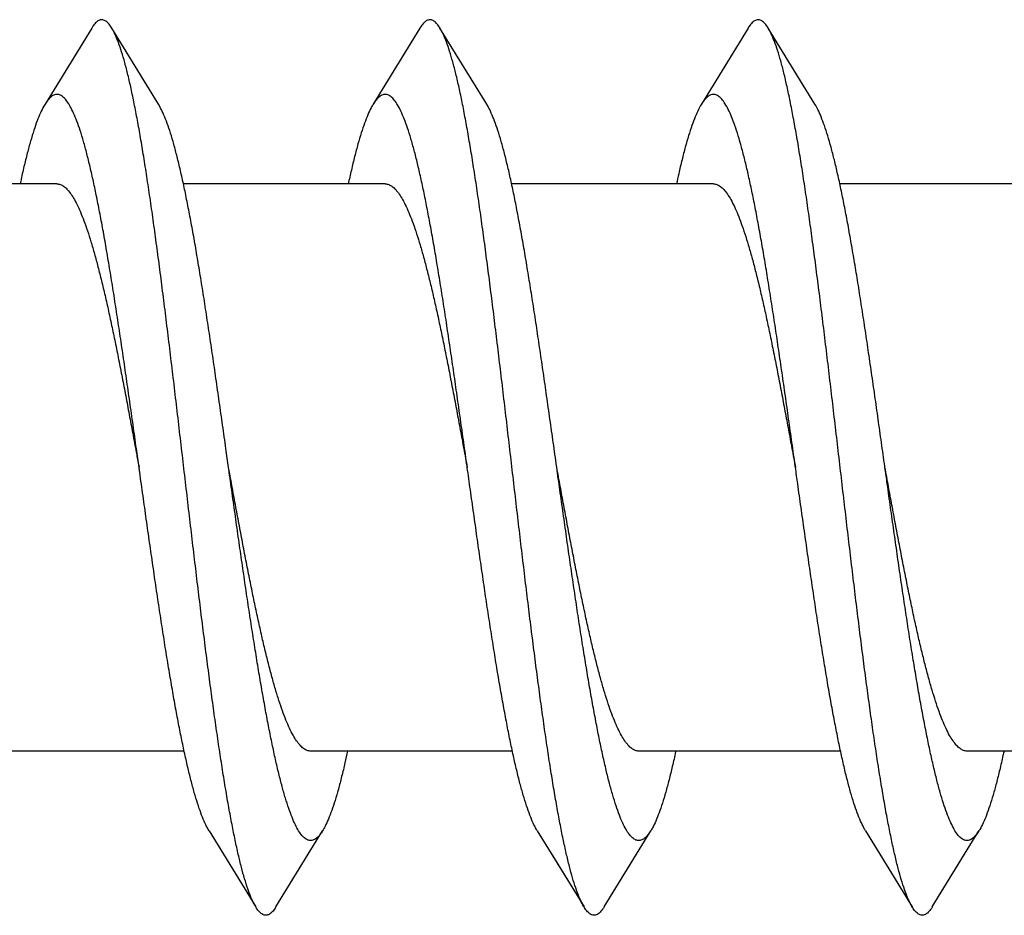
# Model space of a CAD drawing. Header units: millimetres. Extents: x 198 to 322, y 60 to 268.
# Tile 87 of 110: x 268.313 to 268.973, y 216.467 to 217.068. Entities that reach past the tile are written whole.
import ezdxf

# ---------------------------------------------------------------- set-up
doc = ezdxf.new("R2010")
doc.units = ezdxf.units.MM
doc.header["$LTSCALE"] = 30.734
doc.layers.get('0').update_dxf_attribs({"linetype": 'CONTINUOUS'})

msp = doc.modelspace()

# ---------------------------------------------------------------- linework, layer by layer
at = {"color": 7, "linetype": 'Continuous'}
for p, q in [((268.36106, 217.06196), (268.32976, 217.01093)), ((268.40582, 217.01093), (268.37451, 217.06196)), ((268.58106, 217.06196), (268.54976, 217.01093)), ((268.62582, 217.01093), (268.59451, 217.06196)), ((268.80106, 217.06196), (268.76976, 217.01093)), ((268.84582, 217.01093), (268.81451, 217.06196)), ((268.33779, 216.95748), (268.20256, 216.95748)), ((268.55779, 216.95748), (268.42256, 216.95748)), ((268.77779, 216.95748), (268.64256, 216.95748)), ((268.99779, 216.95748), (268.86255, 216.95748)), ((268.42302, 216.57748), (268.28779, 216.57748)), ((268.64302, 216.57748), (268.50779, 216.57748)), ((268.86302, 216.57748), (268.72779, 216.57748)), ((269.08302, 216.57748), (268.94779, 216.57748)), ((268.43976, 216.52402), (268.47106, 216.473)), ((268.48451, 216.473), (268.51582, 216.52402)), ((268.65976, 216.52402), (268.69106, 216.473)), ((268.70451, 216.473), (268.73582, 216.52402)), ((268.87976, 216.52402), (268.91106, 216.473)), ((268.92451, 216.473), (268.95582, 216.52402)), ((268.66878, 216.50935), (268.69106, 216.473))]:
    msp.add_line(p, q, dxfattribs=at)
for points, knots in [([(268.37451, 217.06196), (268.37396, 217.06287), (268.37281, 217.06455), (268.37082, 217.06655), (268.36853, 217.06762), (268.36614, 217.06735), (268.36394, 217.06585), (268.36232, 217.0639), (268.36139, 217.06249), (268.36106, 217.06196)], [0, 0, 0, 0, 0.00319941, 0.00609191, 0.00838415, 0.01050684, 0.01298871, 0.01618163, 0.01805808, 0.01805808, 0.01805808, 0.01805808]), ([(268.59451, 217.06196), (268.59392, 217.06294), (268.59272, 217.06467), (268.59065, 217.06667), (268.58835, 217.06765), (268.58596, 217.06727), (268.58378, 217.06569), (268.58222, 217.06377), (268.58134, 217.06241), (268.58106, 217.06196)], [0, 0, 0, 0, 0.00345099, 0.00628382, 0.0085452, 0.01068028, 0.01320537, 0.01645936, 0.01805742, 0.01805742, 0.01805742, 0.01805742]), ([(268.81451, 217.06196), (268.81449, 217.06199), (268.81385, 217.06304), (268.8126, 217.06482), (268.81048, 217.06679), (268.80816, 217.06767), (268.80578, 217.06719), (268.80361, 217.06553), (268.80212, 217.06363), (268.80129, 217.06233), (268.80106, 217.06196)], [0, 0, 0, 0, 0.00011556, 0.00369702, 0.00647387, 0.00870537, 0.01085454, 0.013429, 0.01674315, 0.0180569, 0.0180569, 0.0180569, 0.0180569]), ([(268.38112, 217.04599), (268.38047, 217.04808), (268.37917, 217.05192), (268.37709, 217.05712), (268.37549, 217.06034), (268.3746, 217.06181), (268.37451, 217.06196)], [0, 0, 0, 0, 0.00656594, 0.01216728, 0.0168042, 0.01731689, 0.01731689, 0.01731689, 0.01731689]), ([(268.69106, 216.473), (268.69059, 216.47377), (268.68933, 216.47606), (268.68744, 216.4803), (268.68536, 216.48602), (268.68326, 216.49275), (268.68117, 216.50049), (268.67907, 216.50919), (268.67697, 216.51883), (268.67486, 216.52938), (268.67276, 216.54079), (268.67065, 216.55302), (268.66854, 216.56604), (268.66644, 216.5798), (268.66433, 216.59423), (268.66222, 216.6093), (268.66011, 216.62494), (268.658, 216.6411), (268.65589, 216.65773), (268.65378, 216.67475), (268.65167, 216.69211), (268.64956, 216.70974), (268.64745, 216.72759), (268.64534, 216.74558), (268.64323, 216.76365), (268.64112, 216.78173), (268.63901, 216.79977), (268.6369, 216.81768), (268.63479, 216.83541), (268.63268, 216.8529), (268.63057, 216.87007), (268.62847, 216.88687), (268.62636, 216.90323), (268.62425, 216.91911), (268.62214, 216.93442), (268.62003, 216.94913), (268.61792, 216.96318), (268.61582, 216.97651), (268.61371, 216.98909), (268.6116, 217.00085), (268.6095, 217.01177), (268.6074, 217.0218), (268.6053, 217.0309), (268.6032, 217.03905), (268.6011, 217.04621), (268.59901, 217.05236), (268.59693, 217.05748), (268.59537, 217.06054), (268.59455, 217.0619), (268.59451, 217.06196)], [0, 0, 0, 0, 0.0027166, 0.0078309, 0.0139076, 0.0209657, 0.0289868, 0.0379374, 0.047814, 0.0585876, 0.0702037, 0.0826246, 0.0958364, 0.1097726, 0.1243636, 0.1395975, 0.1554134, 0.1717262, 0.1884906, 0.2056763, 0.2231918, 0.2409545, 0.2589511, 0.2771002, 0.2953041, 0.3135244, 0.3317157, 0.3497796, 0.3676388, 0.385279, 0.4026137, 0.4195515, 0.4360672, 0.4521085, 0.4675893, 0.4824518, 0.4966817, 0.5102058, 0.5229572, 0.5349241, 0.5460633, 0.5563182, 0.565661, 0.5740844, 0.5815509, 0.5880384, 0.5935619, 0.5981287, 0.5983237, 0.5983237, 0.5983237, 0.5983237]), ([(268.91106, 216.473), (268.91053, 216.47387), (268.90921, 216.4763), (268.90728, 216.4807), (268.9052, 216.4865), (268.9031, 216.49331), (268.90101, 216.50112), (268.89891, 216.5099), (268.8968, 216.51961), (268.8947, 216.53022), (268.89259, 216.5417), (268.89049, 216.554), (268.88838, 216.56708), (268.88627, 216.58088), (268.88417, 216.59537), (268.88206, 216.61048), (268.87995, 216.62617), (268.87784, 216.64237), (268.87573, 216.65902), (268.87362, 216.67607), (268.87151, 216.69346), (268.8694, 216.71111), (268.86729, 216.72897), (268.86518, 216.74697), (268.86307, 216.76504), (268.86096, 216.78312), (268.85885, 216.80115), (268.85674, 216.81905), (268.85463, 216.83677), (268.85252, 216.85423), (268.85041, 216.87138), (268.8483, 216.88815), (268.84619, 216.90447), (268.84409, 216.9203), (268.84198, 216.93558), (268.83987, 216.95024), (268.83776, 216.96423), (268.83565, 216.97751), (268.83355, 216.99002), (268.83144, 217.00172), (268.82934, 217.01257), (268.82724, 217.02253), (268.82513, 217.03156), (268.82304, 217.03963), (268.82094, 217.04672), (268.81885, 217.05279), (268.81678, 217.0578), (268.81528, 217.06071), (268.81451, 217.06196)], [0, 0, 0, 0, 0.0030733, 0.0082651, 0.0144188, 0.0215446, 0.0296402, 0.0386727, 0.0486088, 0.0594455, 0.0711352, 0.0836174, 0.0968756, 0.1108698, 0.1255261, 0.1407889, 0.1566432, 0.1730088, 0.1898011, 0.2070025, 0.2245489, 0.2423456, 0.2603351, 0.2784913, 0.2967181, 0.3149259, 0.3330998, 0.3511624, 0.3690163, 0.3866157, 0.4039251, 0.420851, 0.4373168, 0.4533108, 0.4687579, 0.4835768, 0.4977403, 0.5112108, 0.5239166, 0.5358082, 0.546878, 0.5570727, 0.5663448, 0.5746884, 0.5820833, 0.5885026, 0.5939452, 0.5983235, 0.5983235, 0.5983235, 0.5983235]), ([(268.47106, 216.473), (268.47065, 216.47367), (268.46945, 216.47583), (268.4676, 216.4799), (268.46552, 216.48554), (268.46342, 216.4922), (268.46133, 216.49986), (268.45923, 216.50848), (268.45713, 216.51806), (268.45502, 216.52853), (268.45292, 216.53988), (268.45081, 216.55205), (268.44871, 216.56502), (268.4466, 216.57871), (268.44449, 216.5931), (268.44238, 216.60812), (268.44027, 216.62372), (268.43816, 216.63984), (268.43606, 216.65643), (268.43395, 216.67343), (268.43184, 216.69076), (268.42973, 216.70838), (268.42762, 216.72621), (268.42551, 216.74419), (268.4234, 216.76226), (268.42129, 216.78034), (268.41918, 216.79838), (268.41707, 216.81631), (268.41496, 216.83406), (268.41285, 216.85156), (268.41074, 216.86876), (268.40863, 216.88559), (268.40652, 216.90199), (268.40441, 216.9179), (268.4023, 216.93326), (268.40019, 216.94802), (268.39808, 216.96212), (268.39598, 216.97552), (268.39387, 216.98815), (268.39177, 216.99998), (268.38966, 217.01096), (268.38756, 217.02106), (268.38546, 217.03024), (268.38336, 217.03846), (268.38187, 217.04359), (268.38112, 217.04599)], [0, 0, 0, 0, 0.002364, 0.0073986, 0.0134069, 0.0203924, 0.0283328, 0.0372135, 0.0470278, 0.0577302, 0.0692712, 0.0816449, 0.0948006, 0.108668, 0.1232162, 0.1384133, 0.1541789, 0.1704426, 0.1871924, 0.2043494, 0.2218215, 0.2395795, 0.2575711, 0.2756995, 0.293892, 0.3121318, 0.3303266, 0.3483814, 0.3662745, 0.3839421, 0.4012892, 0.4182561, 0.4348215, 0.450898, 0.4664066, 0.4813339, 0.4956191, 0.5091868, 0.5220005, 0.534039, 0.5452392, 0.5555531, 0.5649776, 0.5734742, 0.581007, 0.581007, 0.581007, 0.581007]), ([(268.35112, 216.99957), (268.35043, 217.00139), (268.34908, 217.00474), (268.34689, 217.00923), (268.3447, 217.01278), (268.3425, 217.01538), (268.34024, 217.01705), (268.33783, 217.01767), (268.33541, 217.01708), (268.33314, 217.01544), (268.33128, 217.01327), (268.3302, 217.01165), (268.32976, 217.01093)], [0, 0, 0, 0, 0.00584628, 0.01083249, 0.01496965, 0.01831366, 0.02100031, 0.02327783, 0.02554498, 0.02821207, 0.03154005, 0.03406641, 0.03406641, 0.03406641, 0.03406641]), ([(268.61279, 216.76748), (268.61275, 216.76775), (268.61197, 216.7733), (268.61046, 216.78409), (268.60825, 216.79982), (268.60604, 216.81541), (268.60382, 216.83082), (268.60161, 216.84597), (268.5994, 216.86081), (268.59719, 216.87527), (268.59498, 216.8893), (268.59277, 216.90285), (268.59056, 216.91585), (268.58835, 216.92826), (268.58614, 216.94002), (268.58393, 216.95109), (268.58172, 216.96143), (268.57952, 216.971), (268.57731, 216.97974), (268.57511, 216.98764), (268.57291, 216.99467), (268.57072, 217.00078), (268.56852, 217.00597), (268.56634, 217.01022), (268.56415, 217.01353), (268.56194, 217.01589), (268.55964, 217.01731), (268.5572, 217.01763), (268.55482, 217.01676), (268.55258, 217.01488), (268.55095, 217.0128), (268.55003, 217.01138), (268.54976, 217.01093)], [0, 0, 0, 0, 0.0008346, 0.0168062, 0.0326906, 0.0484728, 0.0640676, 0.0793854, 0.0944036, 0.1090669, 0.1232893, 0.1370162, 0.1502302, 0.1628563, 0.1748275, 0.1861339, 0.1967268, 0.2065477, 0.2155717, 0.2237865, 0.2311513, 0.2376425, 0.2432731, 0.248041, 0.2519671, 0.2551296, 0.2576826, 0.259915, 0.262249, 0.2650668, 0.2685856, 0.2701447, 0.2701447, 0.2701447, 0.2701447]), ([(268.83279, 216.76748), (268.83256, 216.76909), (268.8316, 216.77597), (268.8299, 216.78809), (268.82769, 216.80379), (268.82547, 216.81935), (268.82326, 216.83469), (268.82105, 216.84977), (268.81884, 216.86452), (268.81663, 216.87888), (268.81442, 216.89279), (268.81221, 216.9062), (268.81, 216.91906), (268.80779, 216.93131), (268.80558, 216.9429), (268.80337, 216.95379), (268.80116, 216.96394), (268.79896, 216.97329), (268.79675, 216.98183), (268.79455, 216.98951), (268.79235, 216.99631), (268.79016, 217.00219), (268.78797, 217.00714), (268.78578, 217.01115), (268.78359, 217.01422), (268.78137, 217.01634), (268.77903, 217.01751), (268.77658, 217.01752), (268.77424, 217.01637), (268.77202, 217.01425), (268.77061, 217.01229), (268.76985, 217.01109), (268.76976, 217.01093)], [0, 0, 0, 0, 0.0048956, 0.0208413, 0.0367109, 0.0524558, 0.0679835, 0.0832252, 0.0981659, 0.1127232, 0.1268151, 0.1404237, 0.1534961, 0.1659567, 0.1777614, 0.1888951, 0.1992951, 0.2089103, 0.2177368, 0.225739, 0.2328799, 0.2391537, 0.2445659, 0.2491154, 0.2528368, 0.2558275, 0.2582646, 0.2604795, 0.2629074, 0.2658889, 0.2696033, 0.2701441, 0.2701441, 0.2701441, 0.2701441]), ([(268.32976, 217.01093), (268.32948, 217.01048), (268.32838, 217.0086), (268.32656, 217.0049), (268.32437, 216.9995), (268.32217, 216.99318), (268.31997, 216.98596), (268.31777, 216.97786), (268.31557, 216.96893), (268.314, 216.96203), (268.31316, 216.95813), (268.31302, 216.95748)], [0, 0, 0, 0, 0.00158708, 0.00653718, 0.01236314, 0.01906007, 0.02660469, 0.03499864, 0.04421743, 0.05421223, 0.05620792, 0.05620792, 0.05620792, 0.05620792]), ([(268.41112, 216.99957), (268.41043, 217.00139), (268.40908, 217.00474), (268.40724, 217.00851), (268.40612, 217.01044), (268.40582, 217.01093)], [0, 0, 0, 0, 0.00584628, 0.01083249, 0.01255614, 0.01255614, 0.01255614, 0.01255614]), ([(268.54976, 217.01093), (268.54927, 217.01015), (268.54798, 217.00784), (268.54601, 217.00361), (268.54381, 216.99798), (268.54162, 216.99143), (268.53941, 216.98398), (268.53721, 216.97567), (268.53506, 216.96675), (268.53368, 216.96058), (268.53302, 216.95748)], [0, 0, 0, 0, 0.00276049, 0.00793362, 0.01398259, 0.02089479, 0.02865488, 0.03726433, 0.0466836, 0.05620854, 0.05620854, 0.05620854, 0.05620854]), ([(268.67279, 216.76748), (268.67275, 216.76775), (268.67197, 216.7733), (268.67046, 216.78409), (268.66825, 216.79982), (268.66604, 216.81541), (268.66382, 216.83082), (268.66161, 216.84597), (268.6594, 216.86081), (268.65719, 216.87527), (268.65498, 216.8893), (268.65277, 216.90285), (268.65056, 216.91585), (268.64835, 216.92826), (268.64614, 216.94002), (268.64393, 216.95109), (268.64172, 216.96143), (268.63952, 216.971), (268.63731, 216.97974), (268.63511, 216.98764), (268.63291, 216.99467), (268.63072, 217.00078), (268.62852, 217.00597), (268.62684, 217.00923), (268.62592, 217.01076), (268.62582, 217.01093)], [0, 0, 0, 0, 0.0008346, 0.0168062, 0.0326906, 0.0484728, 0.0640676, 0.0793854, 0.0944036, 0.1090669, 0.1232893, 0.1370162, 0.1502302, 0.1628563, 0.1748275, 0.1861339, 0.1967268, 0.2065477, 0.2155717, 0.2237865, 0.2311513, 0.2376425, 0.2432731, 0.248041, 0.2486343, 0.2486343, 0.2486343, 0.2486343]), ([(268.76976, 217.01093), (268.76906, 217.0098), (268.76757, 217.00704), (268.76545, 217.00227), (268.76325, 216.9964), (268.76106, 216.98962), (268.75886, 216.98196), (268.75665, 216.97343), (268.7547, 216.96517), (268.75351, 216.95976), (268.75302, 216.95748)], [0, 0, 0, 0, 0.00399002, 0.00938705, 0.01565642, 0.02278053, 0.03076183, 0.03958174, 0.04919508, 0.05620764, 0.05620764, 0.05620764, 0.05620764]), ([(268.89279, 216.76748), (268.89256, 216.76909), (268.8916, 216.77597), (268.8899, 216.78809), (268.88769, 216.80379), (268.88547, 216.81935), (268.88326, 216.83469), (268.88105, 216.84977), (268.87884, 216.86452), (268.87663, 216.87888), (268.87442, 216.89279), (268.87221, 216.9062), (268.87, 216.91906), (268.86779, 216.93131), (268.86558, 216.9429), (268.86337, 216.95379), (268.86116, 216.96394), (268.85896, 216.97329), (268.85675, 216.98183), (268.85455, 216.98951), (268.85235, 216.99631), (268.85016, 217.00219), (268.84803, 217.00699), (268.84653, 217.00978), (268.84582, 217.01093)], [0, 0, 0, 0, 0.0048956, 0.0208413, 0.0367109, 0.0524558, 0.0679835, 0.0832252, 0.0981659, 0.1127232, 0.1268151, 0.1404237, 0.1534961, 0.1659567, 0.1777614, 0.1888951, 0.1992951, 0.2089103, 0.2177368, 0.225739, 0.2328799, 0.2391537, 0.2445659, 0.2486343, 0.2486343, 0.2486343, 0.2486343]), ([(268.39279, 216.76748), (268.3922, 216.77169), (268.39087, 216.78115), (268.38881, 216.79583), (268.3866, 216.81147), (268.38439, 216.82693), (268.38217, 216.84215), (268.37996, 216.85707), (268.37775, 216.87164), (268.37554, 216.88579), (268.37333, 216.89946), (268.37112, 216.9126), (268.36891, 216.92517), (268.3667, 216.9371), (268.36449, 216.94835), (268.36228, 216.95888), (268.36008, 216.96864), (268.35787, 216.9776), (268.35567, 216.98572), (268.35347, 216.99297), (268.35191, 216.99747), (268.35112, 216.99957)], [0, 0, 0, 0, 0.0127583, 0.0286694, 0.0444781, 0.0601295, 0.0755314, 0.0906209, 0.1053803, 0.1197261, 0.1335796, 0.1469262, 0.1597096, 0.1718561, 0.1833279, 0.1941068, 0.2041318, 0.2133565, 0.2217787, 0.2293636, 0.2360786, 0.2360786, 0.2360786, 0.2360786]), ([(268.45279, 216.76748), (268.4522, 216.77169), (268.45087, 216.78115), (268.44881, 216.79583), (268.4466, 216.81147), (268.44439, 216.82693), (268.44217, 216.84215), (268.43996, 216.85707), (268.43775, 216.87164), (268.43554, 216.88579), (268.43333, 216.89946), (268.43112, 216.9126), (268.42891, 216.92517), (268.4267, 216.9371), (268.42449, 216.94835), (268.42228, 216.95888), (268.42008, 216.96864), (268.41787, 216.9776), (268.41567, 216.98572), (268.41347, 216.99297), (268.41191, 216.99747), (268.41112, 216.99957)], [0, 0, 0, 0, 0.0127583, 0.0286694, 0.0444781, 0.0601295, 0.0755314, 0.0906209, 0.1053803, 0.1197261, 0.1335796, 0.1469262, 0.1597096, 0.1718561, 0.1833279, 0.1941068, 0.2041318, 0.2133565, 0.2217787, 0.2293636, 0.2360786, 0.2360786, 0.2360786, 0.2360786]), ([(268.33779, 216.95748), (268.33854, 216.95748), (268.34013, 216.95719), (268.34241, 216.95595), (268.34464, 216.95397), (268.34685, 216.95127), (268.34906, 216.94784), (268.35043, 216.94527), (268.35112, 216.94387)], [0, 0, 0, 0, 0.00225491, 0.00475525, 0.00768222, 0.0111454, 0.01520448, 0.01988875, 0.01988875, 0.01988875, 0.01988875]), ([(268.55779, 216.95748), (268.55858, 216.95748), (268.56027, 216.95715), (268.56267, 216.95577), (268.56502, 216.95358), (268.56734, 216.95059), (268.56966, 216.94679), (268.57198, 216.94221), (268.5743, 216.93686), (268.57663, 216.93075), (268.57895, 216.92392), (268.58128, 216.9164), (268.58361, 216.90821), (268.58594, 216.89939), (268.58827, 216.88998), (268.59061, 216.88003), (268.59294, 216.86957), (268.59528, 216.85866), (268.59761, 216.84735), (268.59994, 216.83567), (268.60228, 216.82369), (268.60461, 216.81146), (268.60695, 216.79903), (268.60928, 216.78647), (268.61123, 216.77593), (268.6124, 216.76959), (268.61279, 216.76748)], [0, 0, 0, 0, 0.0023771, 0.0050427, 0.0081958, 0.011952, 0.0163852, 0.0215178, 0.0273462, 0.0338819, 0.04111, 0.0489931, 0.0575127, 0.0666523, 0.0763573, 0.0865817, 0.0973157, 0.1084975, 0.1200575, 0.1319801, 0.1442141, 0.1566806, 0.1693303, 0.1821406, 0.1950303, 0.2014769, 0.2014769, 0.2014769, 0.2014769]), ([(268.77779, 216.95748), (268.77858, 216.95748), (268.78027, 216.95715), (268.78267, 216.95577), (268.78502, 216.95358), (268.78734, 216.95059), (268.78966, 216.94679), (268.79198, 216.94221), (268.7943, 216.93686), (268.79663, 216.93075), (268.79896, 216.92392), (268.80128, 216.91639), (268.80361, 216.9082), (268.80594, 216.89938), (268.80828, 216.88998), (268.81061, 216.88003), (268.81294, 216.86957), (268.81528, 216.85866), (268.81761, 216.84734), (268.81994, 216.83567), (268.82228, 216.82369), (268.82461, 216.81146), (268.82695, 216.79903), (268.82929, 216.78646), (268.83123, 216.77593), (268.8324, 216.76959), (268.83279, 216.76748)], [0, 0, 0, 0, 0.0023772, 0.0050427, 0.0081961, 0.0119524, 0.0163858, 0.0215191, 0.0273484, 0.0338838, 0.0411131, 0.0489994, 0.0575171, 0.0666561, 0.0763632, 0.0865872, 0.0973192, 0.1085014, 0.1200628, 0.1319831, 0.1442166, 0.1566845, 0.169333, 0.1821425, 0.1950326, 0.2014769, 0.2014769, 0.2014769, 0.2014769]), ([(268.35112, 216.94387), (268.35196, 216.94218), (268.35362, 216.93852), (268.35596, 216.93258), (268.3583, 216.92591), (268.36065, 216.91852), (268.36299, 216.91044), (268.36534, 216.90172), (268.36769, 216.8924), (268.37004, 216.8825), (268.37239, 216.87209), (268.37474, 216.8612), (268.37709, 216.84989), (268.37944, 216.8382), (268.3818, 216.82619), (268.38415, 216.81392), (268.3865, 216.80143), (268.38885, 216.78879), (268.39095, 216.77746), (268.39226, 216.77034), (268.39279, 216.76748)], [0, 0, 0, 0, 0.0056612, 0.0120456, 0.0191279, 0.0268803, 0.0353026, 0.044352, 0.0539736, 0.0641555, 0.0748577, 0.0860119, 0.0975708, 0.1095188, 0.1217809, 0.1342805, 0.1470028, 0.1598884, 0.1728528, 0.1815912, 0.1815912, 0.1815912, 0.1815912]), ([(268.43976, 216.52402), (268.43896, 216.52532), (268.43737, 216.5283), (268.43519, 216.53333), (268.43299, 216.53931), (268.43079, 216.5462), (268.42859, 216.55397), (268.42639, 216.56259), (268.42418, 216.57204), (268.42198, 216.58226), (268.41977, 216.59323), (268.41756, 216.60489), (268.41535, 216.61721), (268.41314, 216.63012), (268.41093, 216.64359), (268.40872, 216.65755), (268.40651, 216.67195), (268.40429, 216.68674), (268.40208, 216.70184), (268.39987, 216.71722), (268.39766, 216.73279), (268.39545, 216.7485), (268.39382, 216.76007), (268.39294, 216.76641), (268.39279, 216.76748)], [0, 0, 0, 0, 0.0045924, 0.0100907, 0.0164524, 0.0236902, 0.0317782, 0.0406781, 0.0503857, 0.0608671, 0.0720636, 0.0839388, 0.0964748, 0.1096013, 0.1232492, 0.1374073, 0.1520094, 0.1669695, 0.1822501, 0.1978128, 0.2135663, 0.2294351, 0.2454052, 0.248634, 0.248634, 0.248634, 0.248634]), ([(268.50779, 216.57748), (268.50699, 216.57748), (268.50528, 216.57781), (268.50287, 216.57921), (268.50051, 216.58143), (268.49816, 216.58447), (268.49583, 216.58832), (268.49349, 216.59297), (268.49115, 216.5984), (268.48881, 216.60459), (268.48647, 216.61151), (268.48412, 216.61914), (268.48177, 216.62744), (268.47942, 216.63638), (268.47708, 216.64591), (268.47473, 216.65598), (268.47238, 216.66657), (268.47002, 216.67761), (268.46767, 216.68906), (268.46532, 216.70086), (268.46297, 216.71297), (268.46062, 216.72532), (268.45826, 216.73786), (268.45591, 216.75054), (268.45409, 216.76043), (268.45304, 216.76608), (268.45279, 216.76748)], [0, 0, 0, 0, 0.0023951, 0.0050848, 0.0082716, 0.012072, 0.0165606, 0.0217599, 0.0276653, 0.0342872, 0.0416123, 0.0496023, 0.0582304, 0.0674873, 0.0773187, 0.0876684, 0.0985286, 0.109844, 0.1215409, 0.1335848, 0.1459456, 0.1585429, 0.1713062, 0.1842233, 0.197221, 0.2014764, 0.2014764, 0.2014764, 0.2014764]), ([(268.51582, 216.52402), (268.51565, 216.52375), (268.51483, 216.52245), (268.51333, 216.52044), (268.5111, 216.51842), (268.50874, 216.51738), (268.50629, 216.51752), (268.50397, 216.51879), (268.50176, 216.52101), (268.49957, 216.52418), (268.49738, 216.52829), (268.49519, 216.53333), (268.49299, 216.53931), (268.49079, 216.5462), (268.48859, 216.55397), (268.48639, 216.56259), (268.48418, 216.57204), (268.48198, 216.58226), (268.47977, 216.59323), (268.47756, 216.60489), (268.47535, 216.61721), (268.47314, 216.63012), (268.47093, 216.64359), (268.46872, 216.65755), (268.46651, 216.67195), (268.46429, 216.68674), (268.46208, 216.70184), (268.45987, 216.71722), (268.45766, 216.73279), (268.45545, 216.7485), (268.45382, 216.76007), (268.45294, 216.76641), (268.45279, 216.76748)], [0, 0, 0, 0, 0.0009637, 0.0045989, 0.0075105, 0.0098961, 0.0121165, 0.0145985, 0.0176554, 0.0214625, 0.0261028, 0.0316011, 0.0379628, 0.0452006, 0.0532886, 0.0621885, 0.0718961, 0.0823775, 0.093574, 0.1054492, 0.1179851, 0.1311117, 0.1447596, 0.1589177, 0.1735198, 0.1884798, 0.2037605, 0.2193232, 0.2350767, 0.2509455, 0.2669156, 0.2701444, 0.2701444, 0.2701444, 0.2701444]), ([(268.65976, 216.52402), (268.65957, 216.52432), (268.65857, 216.52601), (268.65682, 216.52948), (268.65463, 216.53476), (268.65244, 216.54098), (268.65024, 216.54809), (268.64803, 216.55608), (268.64583, 216.56491), (268.64362, 216.57456), (268.64142, 216.58498), (268.63921, 216.59612), (268.637, 216.60796), (268.63479, 216.62043), (268.63258, 216.63349), (268.63037, 216.64708), (268.62816, 216.66117), (268.62594, 216.67567), (268.62373, 216.69054), (268.62152, 216.70572), (268.61931, 216.72115), (268.6171, 216.73676), (268.61492, 216.75222), (268.61349, 216.76248), (268.61279, 216.76748)], [0, 0, 0, 0, 0.0010508, 0.0059076, 0.0116211, 0.0182088, 0.025666, 0.0339608, 0.0430664, 0.0529778, 0.0636448, 0.0750098, 0.0870634, 0.0997564, 0.113015, 0.1267975, 0.1410787, 0.1557765, 0.1708147, 0.1861808, 0.2017997, 0.2175793, 0.233484, 0.2486345, 0.2486345, 0.2486345, 0.2486345]), ([(268.72779, 216.57748), (268.727, 216.57748), (268.7253, 216.5778), (268.7229, 216.57918), (268.72056, 216.58137), (268.71824, 216.58437), (268.71592, 216.58816), (268.71359, 216.59275), (268.71127, 216.5981), (268.70895, 216.6042), (268.70662, 216.61104), (268.70429, 216.61856), (268.70196, 216.62675), (268.69963, 216.63557), (268.6973, 216.64498), (268.69497, 216.65493), (268.69263, 216.66539), (268.6903, 216.6763), (268.68797, 216.68761), (268.68563, 216.69929), (268.6833, 216.71127), (268.68096, 216.7235), (268.67863, 216.73592), (268.67629, 216.74849), (268.67435, 216.75902), (268.67318, 216.76536), (268.67279, 216.76748)], [0, 0, 0, 0, 0.0023772, 0.0050428, 0.0081963, 0.0119525, 0.016386, 0.0215196, 0.0273491, 0.0338843, 0.0411138, 0.0490007, 0.0575182, 0.0666572, 0.0763652, 0.0865892, 0.0973204, 0.1085024, 0.1200641, 0.1319832, 0.1442149, 0.1566805, 0.16933, 0.1821395, 0.1950276, 0.2014769, 0.2014769, 0.2014769, 0.2014769]), ([(268.73582, 216.52402), (268.73547, 216.52346), (268.73449, 216.52196), (268.73277, 216.51984), (268.73052, 216.51806), (268.72812, 216.5173), (268.72569, 216.51774), (268.72341, 216.51927), (268.7212, 216.52173), (268.71901, 216.52513), (268.71682, 216.52948), (268.71463, 216.53476), (268.71244, 216.54098), (268.71024, 216.54809), (268.70803, 216.55608), (268.70583, 216.56491), (268.70362, 216.57456), (268.70142, 216.58498), (268.69921, 216.59612), (268.697, 216.60796), (268.69479, 216.62043), (268.69258, 216.63349), (268.69037, 216.64708), (268.68816, 216.66117), (268.68594, 216.67567), (268.68373, 216.69054), (268.68152, 216.70572), (268.67931, 216.72115), (268.6771, 216.73676), (268.67492, 216.75222), (268.67349, 216.76248), (268.67279, 216.76748)], [0, 0, 0, 0, 0.0019623, 0.005402, 0.008154, 0.0104589, 0.0127074, 0.0153117, 0.0185461, 0.0225612, 0.027418, 0.0331315, 0.0397192, 0.0471764, 0.0554712, 0.0645768, 0.0744882, 0.0851552, 0.0965202, 0.1085738, 0.1212668, 0.1345254, 0.1483079, 0.1625891, 0.1772869, 0.1923251, 0.2076912, 0.2233101, 0.2390897, 0.2549944, 0.2701449, 0.2701449, 0.2701449, 0.2701449]), ([(268.87976, 216.52402), (268.87937, 216.52465), (268.87817, 216.52675), (268.87627, 216.53073), (268.87407, 216.53625), (268.87188, 216.5427), (268.86968, 216.55004), (268.86747, 216.55824), (268.86527, 216.56729), (268.86306, 216.57713), (268.86086, 216.58774), (268.85865, 216.59906), (268.85644, 216.61106), (268.85423, 216.62369), (268.85202, 216.63689), (268.84981, 216.65062), (268.84759, 216.66481), (268.84538, 216.67941), (268.84317, 216.69437), (268.84096, 216.70962), (268.83875, 216.7251), (268.83654, 216.74075), (268.83455, 216.75489), (268.8333, 216.76381), (268.83279, 216.76748)], [0, 0, 0, 0, 0.002204, 0.0072764, 0.0132096, 0.0200222, 0.0276947, 0.036192, 0.0455094, 0.0556184, 0.0664636, 0.0780054, 0.0902305, 0.1030719, 0.1164594, 0.1303812, 0.144776, 0.1595593, 0.1746873, 0.1901287, 0.2057932, 0.2216017, 0.237541, 0.2486348, 0.2486348, 0.2486348, 0.2486348]), ([(268.94779, 216.57748), (268.947, 216.57748), (268.9453, 216.5778), (268.9429, 216.57918), (268.94056, 216.58137), (268.93824, 216.58437), (268.93592, 216.58816), (268.93359, 216.59275), (268.93127, 216.5981), (268.92895, 216.6042), (268.92662, 216.61104), (268.92429, 216.61856), (268.92196, 216.62675), (268.91963, 216.63557), (268.9173, 216.64498), (268.91497, 216.65493), (268.91263, 216.66538), (268.9103, 216.67629), (268.90797, 216.68761), (268.90563, 216.69928), (268.9033, 216.71126), (268.90096, 216.72349), (268.89863, 216.73592), (268.89629, 216.74848), (268.89435, 216.75902), (268.89318, 216.76536), (268.89279, 216.76748)], [0, 0, 0, 0, 0.0023772, 0.0050428, 0.0081961, 0.0119524, 0.0163858, 0.0215192, 0.0273484, 0.0338838, 0.0411132, 0.0489994, 0.0575171, 0.0666561, 0.0763631, 0.086587, 0.0973183, 0.1084988, 0.1200587, 0.1319801, 0.1442124, 0.1566766, 0.1693274, 0.1821376, 0.1950252, 0.2014769, 0.2014769, 0.2014769, 0.2014769]), ([(268.95582, 216.52402), (268.95531, 216.5232), (268.95416, 216.52149), (268.9522, 216.5193), (268.94992, 216.51776), (268.94749, 216.5173), (268.94509, 216.51804), (268.94284, 216.5198), (268.94064, 216.5225), (268.93846, 216.52614), (268.93627, 216.53073), (268.93407, 216.53625), (268.93188, 216.5427), (268.92968, 216.55004), (268.92747, 216.55824), (268.92527, 216.56729), (268.92306, 216.57713), (268.92086, 216.58774), (268.91865, 216.59906), (268.91644, 216.61106), (268.91423, 216.62369), (268.91202, 216.63689), (268.90981, 216.65062), (268.90759, 216.66481), (268.90538, 216.67941), (268.90317, 216.69437), (268.90096, 216.70962), (268.89875, 216.7251), (268.89654, 216.74075), (268.89455, 216.75489), (268.8933, 216.76381), (268.89279, 216.76748)], [0, 0, 0, 0, 0.0029089, 0.006159, 0.0087677, 0.0110177, 0.0133213, 0.0160642, 0.0194882, 0.0237141, 0.0287865, 0.0347197, 0.0415322, 0.0492048, 0.0577021, 0.0670194, 0.0771284, 0.0879736, 0.0995155, 0.1117406, 0.124582, 0.1379695, 0.1518912, 0.166286, 0.1810693, 0.1961974, 0.2116387, 0.2273032, 0.2431118, 0.2590511, 0.2701449, 0.2701449, 0.2701449, 0.2701449]), ([(268.53256, 216.57748), (268.53199, 216.57485), (268.53073, 216.56913), (268.52869, 216.5606), (268.52649, 216.55216), (268.52429, 216.54459), (268.52209, 216.5379), (268.5199, 216.53213), (268.51784, 216.52758), (268.51643, 216.52501), (268.51582, 216.52402)], [0, 0, 0, 0, 0.00804459, 0.01758421, 0.02631503, 0.03420083, 0.04124475, 0.04742405, 0.05272484, 0.05620778, 0.05620778, 0.05620778, 0.05620778]), ([(268.75256, 216.57748), (268.75253, 216.57734), (268.75179, 216.5739), (268.75034, 216.56743), (268.74813, 216.55838), (268.74593, 216.55016), (268.74373, 216.5428), (268.74153, 216.53635), (268.73934, 216.53081), (268.73743, 216.5268), (268.73622, 216.52467), (268.73582, 216.52402)], [0, 0, 0, 0, 0.00042876, 0.01054229, 0.01988095, 0.02839586, 0.03607027, 0.0428981, 0.04885339, 0.05393214, 0.05620868, 0.05620868, 0.05620868, 0.05620868]), ([(268.97256, 216.57748), (268.97234, 216.57648), (268.97142, 216.57225), (268.96978, 216.56506), (268.96758, 216.55621), (268.96537, 216.54821), (268.96317, 216.54108), (268.96098, 216.53485), (268.95879, 216.52955), (268.95703, 216.52606), (268.95601, 216.52434), (268.95582, 216.52402)], [0, 0, 0, 0, 0.0030655, 0.0129896, 0.02212142, 0.03041974, 0.03788539, 0.04449327, 0.05022256, 0.05508568, 0.0562077, 0.0562077, 0.0562077, 0.0562077]), ([(268.48451, 216.473), (268.48394, 216.47205), (268.48276, 216.47035), (268.48073, 216.46835), (268.47844, 216.46732), (268.47605, 216.46764), (268.47386, 216.46919), (268.47227, 216.47112), (268.47136, 216.4725), (268.47106, 216.473)], [0, 0, 0, 0, 0.00332544, 0.00618822, 0.00846491, 0.01059355, 0.01309628, 0.01631989, 0.01805778, 0.01805778, 0.01805778, 0.01805778]), ([(268.70451, 216.473), (268.70389, 216.47198), (268.70268, 216.47022), (268.70057, 216.46823), (268.69825, 216.46729), (268.69587, 216.46772), (268.6937, 216.46935), (268.69217, 216.47126), (268.69131, 216.47258), (268.69106, 216.473)], [0, 0, 0, 0, 0.00357484, 0.00637887, 0.00862518, 0.01076711, 0.01331617, 0.01660025, 0.01805701, 0.01805701, 0.01805701, 0.01805701]), ([(268.92451, 216.473), (268.92447, 216.47292), (268.9238, 216.47184), (268.92252, 216.47004), (268.9204, 216.46811), (268.91807, 216.46727), (268.91569, 216.46781), (268.91353, 216.46951), (268.91207, 216.4714), (268.91126, 216.47266), (268.91106, 216.473)], [0, 0, 0, 0, 0.00026867, 0.00381754, 0.00656876, 0.00878572, 0.01094252, 0.01354249, 0.0168881, 0.01805692, 0.01805692, 0.01805692, 0.01805692])]:
    msp.add_open_spline(points, degree=3, knots=knots, dxfattribs=at)

doc.saveas('drawing.dxf')
